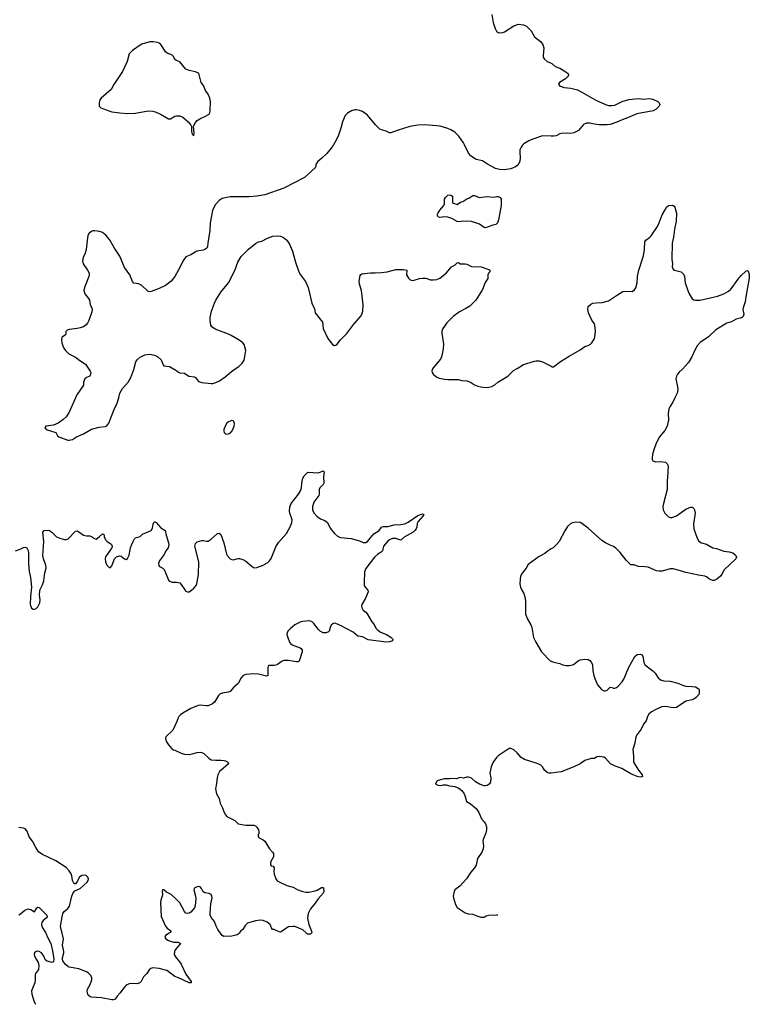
# Model space of a CAD drawing. Header units: inches. Extents: x 1649826 to 1814874, y 507393 to 641959.
# Tile 77 of 131: x 1773261 to 1782514, y 519099 to 531586. Entities that reach past the tile are written whole.
import ezdxf

# ---------------------------------------------------------------- set-up
doc = ezdxf.new("R2010")
doc.units = ezdxf.units.IN
doc.header["$MEASUREMENT"] = 0
for name, color, linetype in [('B7571', 7, 'Continuous'), ('B7572', 7, 'Continuous'), ('B7573', 7, 'Continuous'), ('B7582', 7, 'Continuous'), ('B7583', 7, 'Continuous')]:
    doc.layers.add(name, color=color, linetype=linetype)

msp = doc.modelspace()

# ---------------------------------------------------------------- linework, layer by layer
at = {"layer": 'B7571', "color": 6, "elevation": 500}
for points in [[(1773592, 520000), (1773612, 519950), (1773654, 519870), (1773678, 519778), (1773695, 519670), (1773690, 519639), (1773672, 519630), (1773610, 519646), (1773590, 519661), (1773566, 519710), (1773536, 519750), (1773510, 519770), (1773490, 519773), (1773471, 519769), (1773450, 519750), (1773446, 519730), (1773449, 519710), (1773468, 519670), (1773495, 519630), (1773502, 519590), (1773498, 519542), (1773463, 519490), (1773457, 519470), (1773459, 519410), (1773454, 519370), (1773413, 519270), (1773415, 519230), (1773444, 519130), (1773463, 519099)], [(1775158, 520000), (1775110, 519970), (1775102, 519950), (1775113, 519930), (1775148, 519908), (1775210, 519889), (1775269, 519889), (1775299, 519870), (1775235, 519790), (1775224, 519770), (1775221, 519730), (1775244, 519690), (1775276, 519656), (1775311, 519610), (1775370, 519482), (1775435, 519390), (1775434, 519370), (1775410, 519370), (1775277, 519437), (1775230, 519451), (1775126, 519526), (1775030, 519552), (1774950, 519562), (1774925, 519555), (1774904, 519536), (1774874, 519490), (1774831, 519449), (1774802, 519390), (1774783, 519370), (1774750, 519361), (1774690, 519363), (1774650, 519358), (1774610, 519341), (1774581, 519310), (1774536, 519244), (1774497, 519203), (1774470, 519165), (1774450, 519157), (1774430, 519156), (1774300, 519180), (1774170, 519189), (1774154, 519194), (1774130, 519217), (1774122, 519242), (1774118, 519270), (1774123, 519290), (1774155, 519350), (1774177, 519410), (1774176, 519436), (1774164, 519464), (1774135, 519495), (1774109, 519510), (1774010, 519548), (1773890, 519569), (1773870, 519578), (1773836, 519610), (1773807, 519650), (1773802, 519670), (1773804, 519690), (1773822, 519750), (1773822, 519770), (1773804, 519850), (1773818, 519930), (1773799, 520000)], [(1776043, 520000), (1776033, 519987), (1776020, 519980), (1775950, 519962), (1775850, 519959), (1775828, 519970), (1775807, 520000)], [(1776961, 520000), (1776960, 520000), (1776951, 519990), (1776910, 519990), (1776899, 520000)]]:
    msp.add_lwpolyline(points, dxfattribs=at)
at = {"layer": 'B7572', "color": 6}
for points, elevation in [([(1777239, 530000), (1777210, 529956), (1777155, 529890), (1777095, 529830), (1777036, 529784), (1777018, 529750), (1777018, 529730), (1777010, 529707), (1776874, 529586), (1776610, 529450), (1776370, 529365), (1776270, 529346), (1776170, 529338), (1775930, 529341), (1775830, 529317), (1775789, 529291), (1775741, 529239), (1775708, 529168), (1775678, 529010), (1775672, 528912), (1775646, 528750), (1775645, 528710), (1775635, 528690), (1775610, 528670), (1775590, 528662), (1775509, 528651), (1775430, 528603), (1775370, 528579), (1775330, 528524), (1775296, 528450), (1775228, 528330), (1775183, 528270), (1775110, 528215), (1775030, 528178), (1774930, 528140), (1774910, 528135), (1774890, 528139), (1774810, 528217), (1774770, 528235), (1774710, 528246), (1774690, 528267), (1774660, 528350), (1774590, 528442), (1774530, 528587), (1774462, 528690), (1774399, 528799), (1774355, 528855), (1774310, 528887), (1774279, 528899), (1774210, 528908), (1774190, 528907), (1774170, 528901), (1774143, 528877), (1774127, 528850), (1774115, 528785), (1774105, 528670), (1774090, 528625), (1774065, 528570), (1774057, 528530), (1774066, 528490), (1774123, 528410), (1774141, 528370), (1774142, 528350), (1774137, 528330), (1774083, 528190), (1774075, 528150), (1774086, 528110), (1774135, 528050), (1774146, 528030), (1774155, 527970), (1774176, 527930), (1774181, 527910), (1774178, 527882), (1774139, 527770), (1774121, 527739), (1774103, 527717), (1774070, 527693), (1774030, 527678), (1773990, 527669), (1773890, 527659), (1773864, 527650), (1773848, 527632), (1773847, 527610), (1773840, 527590), (1773801, 527559), (1773795, 527550), (1773792, 527530), (1773796, 527490), (1773808, 527450), (1773821, 527421), (1773842, 527390), (1773886, 527350), (1773970, 527308), (1774024, 527264), (1774096, 527216), (1774157, 527130), (1774162, 527110), (1774160, 527090), (1774150, 527067), (1774110, 527048), (1774088, 527030), (1774072, 526990), (1774069, 526950), (1773986, 526830), (1773889, 526610), (1773850, 526550), (1773810, 526510), (1773750, 526468), (1773690, 526442), (1773592, 526430), (1773578, 526410), (1773610, 526383), (1773721, 526350), (1773742, 526310), (1773758, 526298), (1773870, 526253), (1773890, 526252), (1773930, 526263), (1773983, 526297), (1774070, 526335), (1774170, 526392), (1774270, 526417), (1774350, 526428), (1774365, 526435), (1774392, 526470), (1774464, 526656), (1774492, 526710), (1774518, 526790), (1774531, 526850), (1774566, 526910), (1774637, 526990), (1774672, 527048), (1774709, 527151), (1774732, 527248), (1774750, 527271), (1774790, 527306), (1774850, 527335), (1774910, 527343), (1774970, 527332), (1774999, 527319), (1775015, 527310), (1775054, 527274), (1775079, 527210), (1775090, 527197), (1775163, 527190), (1775241, 527141), (1775275, 527115), (1775290, 527109), (1775350, 527102), (1775407, 527067), (1775476, 527056), (1775489, 527049), (1775530, 526999), (1775570, 526984), (1775690, 526973), (1775710, 526973), (1775750, 526985), (1775794, 527006), (1775865, 527055), (1775970, 527140), (1776042, 527190), (1776083, 527230), (1776106, 527270), (1776111, 527290), (1776127, 527390), (1776118, 527438), (1776107, 527467), (1776089, 527489), (1776043, 527523), (1775941, 527581), (1775910, 527597), (1775740, 527660), (1775698, 527690), (1775686, 527710), (1775677, 527770), (1775678, 527810), (1775695, 527890), (1775730, 527991), (1775750, 528030), (1775812, 528130), (1775911, 528250), (1775990, 528407), (1776027, 528513), (1776070, 528585), (1776164, 528676), (1776250, 528747), (1776290, 528768), (1776330, 528776), (1776404, 528816), (1776470, 528841), (1776530, 528846), (1776570, 528840), (1776605, 528825), (1776648, 528790), (1776681, 528741), (1776721, 528650), (1776758, 528510), (1776802, 528390), (1776822, 528350), (1776884, 528264), (1776918, 528190), (1776966, 527990), (1777000, 527920), (1777010, 527870), (1777101, 527750), (1777110, 527670), (1777170, 527541), (1777230, 527467), (1777250, 527455), (1777270, 527457), (1777287, 527470), (1777330, 527524), (1777410, 527605), (1777497, 527723), (1777590, 527830), (1777601, 527850), (1777613, 527890), (1777618, 527970), (1777597, 528150), (1777570, 528230), (1777567, 528270), (1777578, 528342), (1777586, 528354), (1777599, 528361), (1777710, 528377), (1777770, 528374), (1777850, 528379), (1777920, 528390), (1778030, 528417), (1778130, 528420), (1778172, 528410), (1778167, 528350), (1778190, 528310), (1778210, 528290), (1778224, 528284), (1778250, 528280), (1778330, 528302), (1778370, 528309), (1778410, 528308), (1778470, 528289), (1778510, 528285), (1778550, 528292), (1778590, 528310), (1778670, 528372), (1778738, 528450), (1778782, 528478), (1778810, 528502), (1778826, 528506), (1778846, 528490), (1778910, 528489), (1778930, 528484), (1778990, 528456), (1779113, 528453), (1779210, 528419), (1779222, 528410), (1779224, 528390), (1779208, 528372), (1779198, 528350), (1779198, 528302), (1779166, 528254), (1779130, 528166), (1779045, 528030), (1778970, 527955), (1778918, 527922), (1778838, 527882), (1778760, 527820), (1778679, 527741), (1778627, 527670), (1778616, 527636), (1778613, 527610), (1778634, 527470), (1778633, 527410), (1778621, 527350), (1778610, 527310), (1778597, 527283), (1778506, 527170), (1778493, 527150), (1778488, 527130), (1778493, 527110), (1778507, 527087), (1778550, 527053), (1778582, 527042), (1778650, 527027), (1778690, 527023), (1778824, 527024), (1778870, 527010), (1778930, 527006), (1778979, 526990), (1779030, 526956), (1779070, 526938), (1779110, 526929), (1779170, 526923), (1779210, 526924), (1779250, 526936), (1779286, 526954), (1779324, 526990), (1779450, 527065), (1779523, 527137), (1779570, 527162), (1779650, 527213), (1779790, 527256), (1779810, 527260), (1779850, 527258), (1779890, 527249), (1780000, 527191)], 600), ([(1779644, 530000), (1779632, 529990), (1779619, 529970), (1779606, 529934), (1779603, 529910), (1779608, 529830), (1779606, 529794), (1779597, 529770), (1779577, 529743), (1779550, 529721), (1779490, 529694), (1779410, 529682), (1779345, 529685), (1779297, 529697), (1779193, 529753), (1779130, 529796), (1779050, 529815), (1779003, 529843), (1778981, 529861), (1778954, 529894), (1778902, 530000)], 600), ([(1773210, 524849), (1773268, 524870), (1773310, 524894), (1773330, 524897), (1773350, 524887), (1773364, 524864), (1773373, 524830), (1773373, 524687), (1773382, 524590), (1773398, 524510), (1773410, 524390), (1773397, 524270), (1773394, 524170), (1773410, 524122), (1773430, 524110), (1773450, 524110), (1773470, 524119), (1773490, 524140), (1773515, 524190), (1773520, 524230), (1773513, 524290), (1773516, 524350), (1773523, 524370), (1773550, 524418), (1773568, 524470), (1773581, 524570), (1773595, 524630), (1773591, 524670), (1773561, 524750), (1773553, 524790), (1773566, 524970), (1773555, 525085), (1773571, 525109), (1773631, 525111), (1773670, 525086), (1773730, 525029), (1773770, 525010), (1773830, 524993), (1773850, 524993), (1773876, 525004), (1773970, 525099), (1773990, 525102), (1774010, 525093), (1774070, 525051), (1774110, 525040), (1774150, 525039), (1774170, 525034), (1774210, 525005), (1774230, 525000), (1774270, 525027), (1774310, 525064), (1774330, 525062), (1774334, 525030), (1774350, 524990), (1774370, 524967), (1774418, 524938), (1774425, 524930), (1774433, 524910), (1774430, 524890), (1774419, 524870), (1774350, 524773), (1774344, 524750), (1774349, 524709), (1774368, 524670), (1774390, 524644), (1774410, 524634), (1774430, 524658), (1774462, 524750), (1774490, 524775), (1774530, 524788), (1774550, 524781), (1774590, 524750), (1774610, 524740), (1774630, 524754), (1774650, 524794), (1774668, 524890), (1774679, 524921), (1774699, 524970), (1774718, 525002), (1774730, 525016), (1774788, 525032), (1774818, 525062), (1774930, 525110), (1774944, 525136), (1774953, 525187), (1774962, 525210), (1774970, 525219), (1774977, 525217), (1774990, 525211), (1775050, 525142), (1775108, 525108), (1775119, 525050), (1775150, 524950), (1775153, 524930), (1775145, 524890), (1775114, 524850), (1775095, 524805), (1775030, 524720), (1775021, 524690), (1775025, 524665), (1775035, 524650), (1775077, 524630), (1775095, 524615), (1775134, 524510), (1775150, 524479), (1775164, 524464), (1775190, 524452), (1775250, 524453), (1775290, 524443), (1775310, 524424), (1775356, 524356), (1775370, 524340), (1775390, 524331), (1775410, 524332), (1775442, 524350), (1775470, 524375), (1775500, 524410), (1775508, 524430), (1775530, 524550), (1775532, 524710), (1775484, 524910), (1775490, 524943), (1775510, 524964), (1775570, 524982), (1775590, 524982), (1775630, 524972), (1775650, 524974), (1775690, 525000), (1775770, 525070), (1775790, 525073), (1775810, 525057), (1775849, 524950), (1775885, 524810), (1775894, 524790), (1775931, 524750), (1775950, 524740), (1775970, 524737), (1776030, 524752), (1776050, 524752), (1776090, 524741), (1776130, 524718), (1776210, 524652), (1776236, 524636), (1776270, 524640), (1776349, 524670), (1776410, 524704), (1776430, 524722), (1776450, 524752), (1776510, 524901), (1776545, 524955), (1776643, 525070), (1776695, 525165), (1776711, 525209), (1776715, 525245), (1776710, 525270), (1776686, 525326), (1776682, 525350), (1776687, 525410), (1776704, 525450), (1776797, 525570), (1776821, 525610), (1776833, 525650), (1776839, 525710), (1776854, 525770), (1776870, 525802), (1776914, 525846), (1777050, 525838), (1777110, 525864), (1777124, 525850), (1777112, 525790), (1777119, 525710), (1777109, 525690), (1777067, 525650), (1777061, 525630), (1777060, 525570), (1777054, 525550), (1776991, 525469), (1776974, 525410), (1776974, 525370), (1776990, 525334), (1777030, 525288), (1777077, 525257), (1777133, 525233), (1777163, 525210), (1777199, 525139), (1777254, 525070), (1777290, 525038), (1777310, 525027), (1777330, 525021), (1777467, 525007), (1777570, 524977), (1777618, 524958), (1777650, 524957), (1777670, 524968), (1777690, 524988), (1777753, 525067), (1777820, 525110), (1777850, 525152), (1777870, 525160), (1777930, 525160), (1778010, 525181), (1778095, 525185), (1778146, 525194), (1778188, 525212), (1778310, 525297), (1778370, 525319), (1778385, 525310), (1778375, 525290), (1778316, 525224), (1778302, 525198), (1778296, 525150), (1778288, 525130), (1778272, 525108), (1778251, 525089), (1778177, 525043), (1778136, 525024), (1778093, 524987), (1778030, 525005), (1777990, 525008), (1777952, 524990), (1777930, 524971), (1777877, 524910), (1777861, 524850), (1777845, 524835), (1777802, 524810), (1777760, 524770), (1777652, 524628), (1777635, 524585), (1777628, 524450), (1777630, 524410), (1777645, 524385), (1777677, 524350), (1777679, 524330), (1777648, 524250), (1777599, 524170), (1777597, 524150), (1777602, 524130), (1777619, 524099), (1777650, 524072), (1777667, 524050), (1777727, 523950), (1777758, 523918), (1777779, 523870), (1777793, 523853), (1777839, 523819), (1777911, 523791), (1777970, 523755), (1777994, 523730), (1777991, 523710), (1777950, 523696), (1777910, 523691), (1777682, 523722), (1777610, 523759), (1777550, 523768), (1777490, 523820), (1777330, 523905), (1777270, 523930), (1777250, 523931), (1777234, 523926), (1777213, 523907), (1777200, 523880), (1777188, 523832), (1777179, 523821), (1777150, 523810), (1777110, 523811), (1777070, 523831), (1777050, 523851), (1776991, 523930), (1776970, 523951), (1776950, 523960), (1776930, 523962), (1776850, 523956), (1776825, 523950), (1776750, 523910), (1776690, 523862), (1776662, 523830), (1776654, 523810), (1776651, 523790), (1776661, 523750), (1776684, 523690), (1776695, 523675), (1776718, 523658), (1776818, 523618), (1776830, 523610), (1776845, 523590), (1776844, 523570), (1776807, 523450), (1776790, 523441), (1776770, 523441), (1776670, 523459), (1776610, 523458), (1776588, 523450), (1776530, 523409), (1776510, 523400), (1776490, 523396), (1776424, 523396), (1776412, 523388), (1776407, 523370), (1776409, 523271), (1776390, 523260), (1776290, 523285), (1776230, 523290), (1776130, 523280), (1776106, 523274), (1776090, 523263), (1776070, 523240), (1776032, 523168), (1775978, 523122), (1775930, 523068), (1775910, 523056), (1775850, 523051), (1775805, 523035), (1775784, 523016), (1775730, 522930), (1775707, 522910), (1775650, 522885), (1775630, 522883), (1775550, 522895), (1775523, 522890), (1775433, 522850), (1775330, 522792), (1775300, 522770), (1775280, 522750), (1775270, 522732), (1775255, 522685), (1775202, 522578), (1775114, 522490), (1775111, 522470), (1775123, 522430), (1775149, 522390), (1775190, 522340), (1775210, 522327), (1775230, 522322), (1775310, 522286), (1775353, 522273), (1775410, 522267), (1775450, 522274), (1775510, 522294), (1775550, 522297), (1775572, 522292), (1775598, 522278), (1775660, 522220), (1775690, 522201), (1775750, 522194), (1775810, 522196), (1775853, 522193), (1775870, 522189), (1775900, 522170), (1775908, 522150), (1775810, 522066), (1775797, 522050), (1775775, 522010), (1775764, 521970), (1775759, 521901), (1775746, 521830), (1775747, 521810), (1775759, 521770), (1775789, 521710), (1775804, 521650), (1775835, 521590), (1775854, 521530), (1775870, 521501), (1775890, 521481), (1775990, 521430), (1776030, 521390), (1776130, 521372), (1776230, 521373), (1776250, 521364), (1776270, 521346), (1776291, 521310), (1776296, 521290), (1776294, 521266), (1776286, 521246), (1776285, 521230), (1776290, 521221), (1776299, 521210), (1776350, 521186), (1776369, 521169), (1776428, 521070), (1776468, 521030), (1776478, 521010), (1776482, 520990), (1776478, 520970), (1776446, 520910), (1776440, 520890), (1776442, 520870), (1776450, 520856), (1776475, 520850), (1776488, 520830), (1776485, 520790), (1776490, 520750), (1776509, 520690), (1776527, 520667), (1776550, 520652), (1776650, 520608), (1776730, 520583), (1776790, 520549), (1776850, 520529), (1776890, 520522), (1776930, 520523), (1777010, 520538), (1777034, 520546), (1777090, 520582), (1777110, 520581), (1777115, 520575), (1777118, 520530), (1777110, 520510), (1777045, 520435), (1777010, 520382), (1776948, 520312), (1776918, 520250), (1776910, 520190), (1776930, 520110), (1776955, 520050), (1776965, 520015), (1776961, 520000)], 500), ([(1780000, 524874), (1779950, 524841), (1779923, 524817), (1779850, 524777), (1779710, 524675), (1779684, 524630), (1779633, 524567), (1779614, 524530), (1779607, 524490), (1779604, 524430), (1779613, 524390), (1779628, 524350), (1779653, 524310), (1779668, 524268), (1779674, 524210), (1779674, 524050), (1779699, 523990), (1779743, 523910), (1779757, 523877), (1779779, 523750), (1779807, 523690), (1779877, 523570), (1779990, 523454), (1780000, 523450)], 600), ([(1780000, 522030), (1779990, 522029), (1779971, 522031), (1779950, 522040), (1779915, 522070), (1779890, 522110), (1779869, 522130), (1779844, 522144), (1779800, 522160), (1779662, 522202), (1779620, 522230), (1779570, 522289), (1779530, 522327), (1779490, 522345), (1779470, 522345), (1779331, 522250), (1779310, 522230), (1779267, 522170), (1779240, 522110), (1779222, 522030), (1779236, 521970), (1779230, 521918), (1779214, 521890), (1779190, 521875), (1779170, 521870), (1779150, 521872), (1779091, 521891), (1779042, 521922), (1778990, 521966), (1778970, 521977), (1778950, 521979), (1778930, 521979), (1778890, 521969), (1778850, 521975), (1778830, 521973), (1778802, 521958), (1778730, 521964), (1778710, 521957), (1778650, 521957), (1778614, 521950), (1778570, 521939), (1778552, 521930), (1778534, 521890), (1778570, 521878), (1778610, 521876), (1778630, 521883), (1778670, 521883), (1778710, 521868), (1778781, 521861), (1778830, 521841), (1778870, 521810), (1778899, 521770), (1778908, 521748), (1778928, 521670), (1778980, 521640), (1779050, 521584), (1779084, 521530), (1779118, 521450), (1779153, 521413), (1779167, 521390), (1779181, 521350), (1779182, 521310), (1779174, 521270), (1779138, 521190), (1779134, 521170), (1779142, 521110), (1779138, 521070), (1779122, 521030), (1779066, 520950), (1779050, 520864), (1779028, 520830), (1778983, 520777), (1778929, 520690), (1778842, 520598), (1778779, 520550), (1778771, 520530), (1778757, 520470), (1778761, 520450), (1778786, 520366), (1778810, 520325), (1778910, 520258), (1778950, 520245), (1779010, 520241), (1779044, 520224), (1779110, 520203), (1779150, 520203), (1779179, 520221), (1779209, 520231), (1779310, 520236), (1779327, 520234)], 600), ([(1773799, 520000), (1773786, 520050), (1773780, 520090), (1773798, 520210), (1773810, 520250), (1773824, 520276), (1773870, 520314), (1773894, 520346), (1773922, 520470), (1773935, 520505), (1773961, 520539), (1774030, 520570), (1774118, 520650), (1774131, 520670), (1774133, 520690), (1774127, 520710), (1774108, 520728), (1774090, 520735), (1774050, 520732), (1774021, 520710), (1773990, 520655), (1773970, 520629), (1773950, 520629), (1773931, 520671), (1773922, 520730), (1773914, 520754), (1773890, 520791), (1773850, 520836), (1773718, 520918), (1773550, 520999), (1773506, 521030), (1773464, 521090), (1773422, 521170), (1773382, 521222), (1773354, 521294), (1773330, 521325), (1773310, 521335), (1773250, 521341)], 500), ([(1775807, 520000), (1775772, 520050), (1775751, 520090), (1775731, 520151), (1775690, 520202), (1775678, 520230), (1775676, 520256), (1775687, 520373), (1775701, 520450), (1775699, 520470), (1775690, 520490), (1775665, 520505), (1775610, 520514), (1775590, 520525), (1775566, 520570), (1775550, 520590), (1775530, 520595), (1775510, 520591), (1775483, 520577), (1775473, 520570), (1775470, 520550), (1775490, 520470), (1775495, 520435), (1775488, 520350), (1775476, 520324), (1775430, 520266), (1775410, 520254), (1775390, 520252), (1775370, 520256), (1775350, 520276), (1775290, 520386), (1775230, 520450), (1775183, 520490), (1775123, 520523), (1775090, 520552), (1775074, 520550), (1775071, 520549), (1775069, 520531), (1775072, 520492), (1775068, 520470), (1775050, 520419), (1775045, 520390), (1775055, 520215), (1775110, 520090), (1775130, 520066), (1775179, 520030), (1775174, 520010), (1775158, 520000)], 500), ([(1773250, 520236), (1773270, 520246), (1773326, 520294), (1773370, 520309), (1773403, 520303), (1773450, 520273), (1773478, 520322), (1773490, 520332), (1773510, 520325), (1773599, 520239), (1773606, 520230), (1773609, 520210), (1773595, 520190), (1773559, 520161), (1773543, 520137), (1773538, 520110), (1773540, 520090), (1773549, 520070), (1773587, 520010), (1773592, 520000)], 500), ([(1776899, 520000), (1776850, 520044), (1776750, 520086), (1776730, 520088), (1776670, 520081), (1776649, 520071), (1776590, 520026), (1776570, 520016), (1776550, 520017), (1776490, 520047), (1776469, 520050), (1776453, 520070), (1776436, 520110), (1776399, 520139), (1776350, 520163), (1776310, 520166), (1776250, 520160), (1776150, 520128), (1776122, 520098), (1776092, 520048), (1776067, 520030), (1776043, 520000)], 500)]:
    msp.add_lwpolyline(points, dxfattribs=dict(at, elevation=elevation))
at = {"layer": 'B7572', "color": 6, "elevation": 600}
for points in [[(1778810, 529242), (1778852, 529270), (1778879, 529281), (1778930, 529313), (1778956, 529324), (1779010, 529355), (1779030, 529358), (1779090, 529333), (1779190, 529344), (1779270, 529335), (1779310, 529344), (1779330, 529343), (1779353, 529330), (1779369, 529310), (1779366, 529230), (1779335, 529050), (1779322, 529010), (1779301, 528990), (1779260, 528980), (1779170, 528947), (1779150, 528949), (1779093, 528993), (1778990, 529027), (1778889, 529031), (1778830, 529022), (1778810, 529026), (1778743, 529063), (1778690, 529080), (1778650, 529084), (1778590, 529076), (1778570, 529086), (1778556, 529110), (1778562, 529130), (1778590, 529172), (1778642, 529230), (1778647, 529250), (1778647, 529310), (1778660, 529330), (1778690, 529359), (1778710, 529367), (1778730, 529362), (1778748, 529350), (1778749, 529269), (1778761, 529261)], [(1775950, 526501), (1775910, 526487), (1775890, 526470), (1775870, 526438), (1775852, 526390), (1775849, 526369), (1775854, 526350), (1775862, 526342), (1775870, 526334), (1775890, 526329), (1775910, 526332), (1775934, 526346), (1775956, 526370), (1775966, 526390), (1775981, 526430), (1775987, 526467), (1775978, 526490), (1775970, 526498)]]:
    msp.add_lwpolyline(points, close=True, dxfattribs=at)
at = {"layer": 'B7573', "color": 6, "elevation": 600}
for points in [[(1779249, 531650), (1779267, 531550), (1779293, 531473), (1779310, 531442), (1779330, 531424), (1779350, 531418), (1779390, 531424), (1779410, 531431), (1779530, 531509), (1779589, 531529), (1779650, 531521), (1779690, 531503), (1779746, 531446), (1779789, 531369), (1779865, 531310), (1779897, 531270), (1779910, 531230), (1779899, 531130), (1779901, 531110), (1779912, 531090), (1779950, 531057), (1780000, 531034)], [(1778902, 530000), (1778890, 530024), (1778832, 530110), (1778778, 530158), (1778730, 530190), (1778690, 530208), (1778595, 530235), (1778550, 530242), (1778390, 530251), (1778310, 530247), (1778210, 530230), (1778050, 530181), (1777970, 530151), (1777950, 530152), (1777910, 530171), (1777850, 530188), (1777830, 530198), (1777774, 530254), (1777674, 530374), (1777610, 530422), (1777570, 530435), (1777530, 530441), (1777510, 530442), (1777470, 530432), (1777419, 530401), (1777390, 530370), (1777355, 530290), (1777335, 530210), (1777299, 530110), (1777259, 530030), (1777239, 530000)], [(1780000, 530110), (1779890, 530115), (1779767, 530073), (1779719, 530050), (1779655, 530010), (1779644, 530000)]]:
    msp.add_lwpolyline(points, dxfattribs=at)
msp.add_lwpolyline([(1774956, 531304), (1774910, 531304), (1774810, 531274), (1774790, 531264), (1774690, 531196), (1774650, 531153), (1774623, 531057), (1774566, 530930), (1774455, 530765), (1774421, 530699), (1774293, 530590), (1774279, 530570), (1774267, 530530), (1774271, 530490), (1774291, 530470), (1774404, 530424), (1774430, 530417), (1774530, 530405), (1774630, 530398), (1774730, 530402), (1774890, 530431), (1774950, 530426), (1774990, 530415), (1775048, 530390), (1775150, 530328), (1775175, 530330), (1775230, 530364), (1775250, 530368), (1775290, 530365), (1775331, 530350), (1775396, 530290), (1775432, 530250), (1775442, 530230), (1775438, 530170), (1775450, 530134), (1775470, 530114), (1775475, 530150), (1775466, 530230), (1775481, 530270), (1775512, 530308), (1775544, 530330), (1775610, 530358), (1775662, 530390), (1775674, 530406), (1775678, 530430), (1775680, 530550), (1775672, 530592), (1775650, 530641), (1775618, 530690), (1775591, 530750), (1775562, 530790), (1775536, 530890), (1775527, 530907), (1775490, 530926), (1775410, 530940), (1775370, 530960), (1775290, 531050), (1775249, 531069), (1775230, 531083), (1775210, 531118), (1775190, 531139), (1775138, 531158), (1775114, 531174), (1775050, 531271), (1775030, 531290), (1775010, 531297)], close=True, dxfattribs=at)
at = {"layer": 'B7582', "color": 6, "elevation": 600}
for points in [[(1780000, 527191), (1780010, 527185), (1780030, 527185), (1780121, 527250), (1780230, 527319), (1780370, 527399), (1780430, 527441), (1780470, 527453), (1780499, 527470), (1780517, 527490), (1780550, 527545), (1780561, 527590), (1780562, 527638), (1780556, 527710), (1780550, 527729), (1780515, 527775), (1780475, 527870), (1780468, 527912), (1780472, 527948), (1780503, 527977), (1780531, 527989), (1780570, 527997), (1780650, 527998), (1780730, 528021), (1780842, 528098), (1780910, 528140), (1780930, 528144), (1781030, 528141), (1781060, 528160), (1781075, 528185), (1781092, 528248), (1781096, 528330), (1781112, 528410), (1781173, 528590), (1781187, 528673), (1781190, 528770), (1781203, 528790), (1781250, 528824), (1781270, 528845), (1781350, 528964), (1781373, 529010), (1781410, 529112), (1781450, 529184), (1781470, 529213), (1781490, 529231), (1781534, 529234), (1781550, 529231), (1781561, 529221), (1781570, 529210), (1781590, 529134), (1781585, 529030), (1781564, 528930), (1781552, 528830), (1781536, 528750), (1781530, 528550), (1781539, 528490), (1781538, 528450), (1781550, 528422), (1781566, 528410), (1781648, 528388), (1781679, 528359), (1781692, 528330), (1781701, 528250), (1781734, 528150), (1781750, 528110), (1781790, 528048), (1781810, 528034), (1781830, 528029), (1781890, 528030), (1782110, 528080), (1782192, 528110), (1782250, 528144), (1782278, 528170), (1782310, 528206), (1782367, 528293), (1782410, 528344), (1782470, 528395), (1782490, 528407), (1782499, 528399), (1782506, 528386), (1782514, 528354), (1782514, 528310), (1782469, 528070), (1782463, 528010), (1782435, 527930), (1782434, 527910), (1782443, 527850), (1782437, 527823), (1782428, 527812), (1782415, 527805), (1782347, 527790), (1782290, 527756), (1782230, 527736), (1782090, 527654), (1781995, 527565), (1781890, 527494), (1781853, 527450), (1781824, 527396), (1781787, 527310), (1781742, 527238), (1781665, 527155), (1781623, 527117), (1781604, 527090), (1781590, 527064), (1781583, 527030), (1781603, 526930), (1781606, 526890), (1781601, 526850), (1781568, 526790), (1781545, 526735), (1781505, 526675), (1781494, 526650), (1781486, 526590), (1781489, 526510), (1781472, 526430), (1781442, 526378), (1781372, 526290), (1781330, 526201), (1781303, 526130), (1781287, 526070), (1781282, 526030), (1781284, 526010), (1781291, 525990), (1781330, 525980), (1781390, 525982), (1781450, 525973), (1781474, 525954), (1781484, 525930), (1781483, 525850), (1781474, 525730), (1781474, 525630), (1781425, 525450), (1781418, 525410), (1781422, 525370), (1781444, 525330), (1781490, 525282), (1781510, 525274), (1781530, 525272), (1781590, 525295), (1781710, 525378), (1781770, 525403), (1781790, 525402), (1781798, 525398), (1781809, 525389), (1781818, 525370), (1781826, 525330), (1781807, 525193), (1781809, 525130), (1781851, 525010), (1781874, 524974), (1781910, 524952), (1781970, 524934), (1782050, 524889), (1782099, 524879), (1782190, 524848), (1782259, 524839), (1782304, 524824), (1782330, 524805), (1782342, 524790), (1782350, 524770), (1782344, 524750), (1782196, 524610), (1782167, 524553), (1782150, 524531), (1782101, 524490), (1782070, 524474), (1782050, 524474), (1782030, 524481), (1782011, 524490), (1781970, 524522), (1781950, 524530), (1781870, 524540), (1781710, 524576), (1781610, 524607), (1781550, 524621), (1781510, 524621), (1781410, 524594), (1781370, 524593), (1781338, 524598), (1781230, 524642), (1781190, 524648), (1781110, 524652), (1781050, 524671), (1781010, 524674), (1780951, 524731), (1780876, 524830), (1780823, 524883), (1780790, 524905), (1780750, 524920), (1780692, 524952), (1780643, 524983), (1780470, 525136), (1780390, 525198), (1780368, 525208), (1780310, 525215), (1780270, 525206), (1780250, 525196), (1780210, 525157), (1780175, 525105), (1780101, 524970), (1780070, 524930), (1780025, 524890), (1780000, 524874)], [(1780000, 523450), (1780030, 523437), (1780110, 523421), (1780150, 523406), (1780190, 523398), (1780230, 523397), (1780270, 523403), (1780285, 523410), (1780345, 523455), (1780370, 523466), (1780430, 523477), (1780471, 523471), (1780490, 523460), (1780510, 523438), (1780524, 523410), (1780528, 523330), (1780541, 523270), (1780554, 523230), (1780591, 523151), (1780641, 523090), (1780670, 523075), (1780690, 523074), (1780710, 523084), (1780750, 523121), (1780770, 523118), (1780790, 523107), (1780810, 523107), (1780830, 523116), (1780850, 523132), (1780900, 523190), (1780928, 523232), (1780987, 523373), (1781064, 523510), (1781090, 523534), (1781130, 523538), (1781150, 523530), (1781162, 523510), (1781169, 523490), (1781175, 523435), (1781190, 523410), (1781221, 523381), (1781292, 523330), (1781320, 523300), (1781359, 523239), (1781390, 523213), (1781430, 523200), (1781510, 523199), (1781607, 523170), (1781666, 523146), (1781710, 523135), (1781791, 523131), (1781830, 523124), (1781866, 523106), (1781877, 523090), (1781880, 523050), (1781872, 523028), (1781842, 522990), (1781823, 522977), (1781790, 522962), (1781710, 522942), (1781590, 522865), (1781550, 522860), (1781450, 522874), (1781403, 522870), (1781336, 522844), (1781273, 522810), (1781241, 522779), (1781225, 522750), (1781207, 522693), (1781171, 522650), (1781141, 522590), (1781090, 522521), (1781074, 522490), (1781061, 522410), (1781037, 522330), (1781046, 522250), (1781044, 522190), (1781047, 522170), (1781110, 522069), (1781156, 522010), (1781158, 521990), (1781150, 521984), (1781130, 521981), (1781092, 521988), (1781010, 522022), (1780896, 522090), (1780805, 522125), (1780753, 522150), (1780690, 522220), (1780670, 522233), (1780610, 522243), (1780581, 522239), (1780550, 522215), (1780510, 522216), (1780430, 522190), (1780370, 522150), (1780290, 522111), (1780130, 522049), (1780000, 522030)]]:
    msp.add_lwpolyline(points, dxfattribs=at)
at = {"layer": 'B7583', "color": 6, "elevation": 600}
msp.add_lwpolyline([(1780000, 531034), (1780010, 531029), (1780050, 530992), (1780110, 530972), (1780186, 530926), (1780208, 530910), (1780220, 530890), (1780219, 530870), (1780185, 530835), (1780107, 530790), (1780096, 530770), (1780108, 530748), (1780165, 530725), (1780250, 530716), (1780335, 530695), (1780390, 530669), (1780567, 530567), (1780690, 530509), (1780730, 530498), (1780770, 530496), (1780810, 530502), (1780910, 530552), (1780990, 530575), (1781110, 530585), (1781170, 530579), (1781250, 530585), (1781290, 530580), (1781353, 530550), (1781371, 530530), (1781381, 530510), (1781373, 530490), (1781334, 530450), (1781293, 530430), (1781086, 530394), (1780970, 530340), (1780903, 530317), (1780834, 530286), (1780750, 530259), (1780710, 530254), (1780610, 530254), (1780550, 530260), (1780490, 530275), (1780450, 530274), (1780410, 530255), (1780350, 530180), (1780288, 530152), (1780250, 530144), (1780190, 530148), (1780130, 530142), (1780110, 530137), (1780066, 530114), (1780032, 530108), (1780000, 530110)], dxfattribs=at)

doc.saveas('drawing.dxf')
